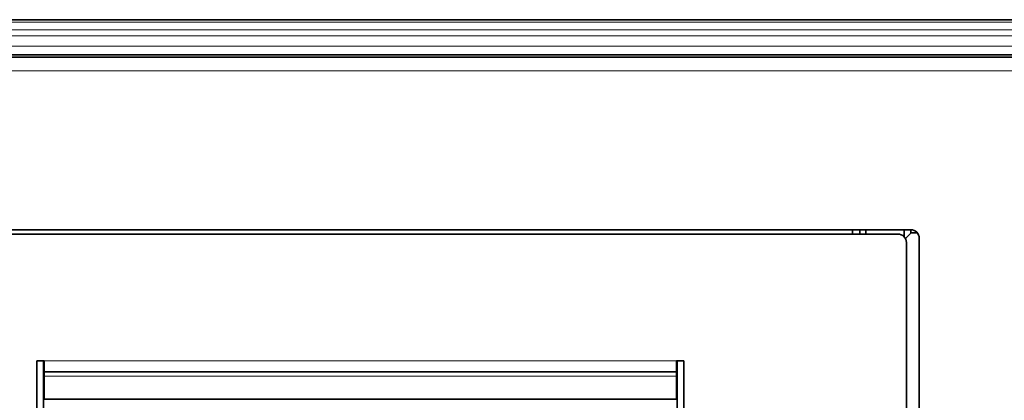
# Model space of a CAD drawing. Header units: millimetres. Extents: x 0 to 1118, y 0 to 864.
# Tile 117 of 200: x 766 to 843, y 316 to 345. Entities that reach past the tile are written whole.
import ezdxf

# ---------------------------------------------------------------- set-up
doc = ezdxf.new("R2010")
doc.units = ezdxf.units.MM

msp = doc.modelspace()

# ---------------------------------------------------------------- linework, layer by layer
at = {"color": 7, "linetype": 'Continuous', "lineweight": 35}
for p, q in [((985.026, 345.414), (739.793, 345.414)), ((985.511, 342.481), (739.308, 342.481)), ((985.026, 342.664), (739.793, 342.664)), ((835.64, 328.963), (750.146, 328.963)), ((834.633, 328.629), (750.473, 328.629)), ((831.083, 328.963), (831.083, 328.629)), ((831.64, 328.963), (831.64, 328.629)), ((832.133, 328.963), (832.133, 328.629)), ((835.133, 328.404), (835.133, 328.963)), ((835.663, 328.721), (835.22, 328.278)), ((835.64, 328.697), (835.64, 328.963)), ((835.663, 328.721), (836.154, 328.721)), ((835.3, 235.779), (835.3, 327.963)), ((836.306, 235.446), (836.306, 328.296)), ((767.22, 318.704), (767.22, 245.038)), ((767.753, 318.704), (767.22, 318.704)), ((767.793, 318.704), (767.22, 318.704)), ((767.753, 318.704), (767.753, 245.038)), ((767.793, 317.838), (767.793, 318.704)), ((817.886, 318.704), (817.313, 318.704)), ((817.313, 318.704), (817.313, 317.838)), ((817.353, 318.704), (817.886, 318.704)), ((817.353, 245.038), (817.353, 318.704)), ((817.886, 245.038), (817.886, 318.704)), ((767.753, 317.817), (767.793, 317.817)), ((767.753, 317.79), (767.793, 317.79)), ((817.313, 317.838), (767.793, 317.838)), ((767.793, 317.838), (767.793, 317.504)), ((817.313, 317.504), (817.313, 317.838)), ((817.313, 317.817), (817.353, 317.817)), ((817.313, 317.79), (817.353, 317.79)), ((767.793, 315.704), (767.793, 317.504)), ((817.313, 317.504), (817.313, 315.704)), ((767.753, 316.446), (767.793, 316.46)), ((817.313, 316.46), (817.353, 316.446)), ((817.313, 315.704), (767.793, 315.704))]:
    msp.add_line(p, q, dxfattribs=at)
at = {"color": 7, "linetype": 'Continuous', "lineweight": 18}
for p, q in [((985.026, 345.219), (739.793, 345.219)), ((985.026, 344.609), (739.793, 344.609)), ((985.026, 344.138), (739.793, 344.138)), ((985.026, 343.331), (739.793, 343.331)), ((985.026, 342.497), (739.793, 342.497)), ((985.511, 341.414), (739.308, 341.414)), ((767.793, 318.704), (817.313, 318.704)), ((767.793, 317.504), (817.313, 317.504)), ((767.753, 316.202), (767.793, 316.219)), ((767.793, 316.036), (767.753, 316.014)), ((817.313, 316.219), (817.353, 316.202)), ((817.353, 316.014), (817.313, 316.036))]:
    msp.add_line(p, q, dxfattribs=at)
at = {"color": 7, "linetype": 'Continuous', "lineweight": 35}
for centre in [(834.633, 327.963), (835.64, 328.296)]:
    msp.add_arc(centre, 0.667, 0, 90, dxfattribs=at)

doc.saveas('drawing.dxf')
